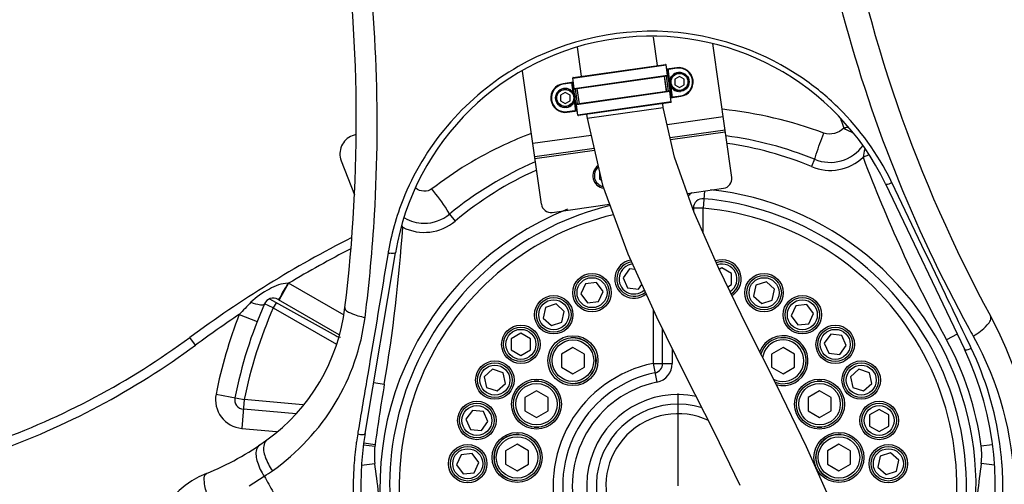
# Model space of a CAD drawing. Header units: millimetres. Extents: x 0 to 14268, y 0 to 10092.
# Tile 94 of 122: x 7529 to 8041, y 6044 to 6286. Entities that reach past the tile are written whole.
import ezdxf

# ---------------------------------------------------------------- set-up
doc = ezdxf.new("R2010")
doc.units = ezdxf.units.MM
doc.header["$LTSCALE"] = 784.74
doc.linetypes.add('CENTER', pattern=[0.6, 0.375, -0.075, 0.075, -0.075])
doc.layers.get('0').update_dxf_attribs({"linetype": 'CONTINUOUS'})
for name, color, linetype in [('204101000060_DXF_AXIS', 7, 'CONTINUOUS'), ('304103000037DXF_CONTINUOUS_LINE', 7, 'CONTINUOUS'), ('304103000190DXF_CONTINUOUS_LINE', 7, 'CONTINUOUS'), ('304104000629DXF_CONTINUOUS_LINE', 7, 'CONTINUOUS'), ('304105000431DXF_CONTINUOUS_LINE', 7, 'CONTINUOUS'), ('304109000016DXF_CONTINUOUS_LINE', 7, 'CONTINUOUS'), ('501023000027DXF_CONTINUOUS_LINE', 7, 'CONTINUOUS'), ('501023000031DXF_CONTINUOUS_LINE', 7, 'CONTINUOUS'), ('501023000168DXF_CONTINUOUS_LINE', 7, 'CONTINUOUS'), ('501023000231DXF_CONTINUOUS_LINE', 7, 'CONTINUOUS'), ('604006000004DXF_CONTINUOUS_LINE', 7, 'CONTINUOUS'), ('604006000006DXF_CONTINUOUS_LINE', 7, 'CONTINUOUS'), ('604006000007DXF_CONTINUOUS_LINE', 7, 'CONTINUOUS'), ('R210-1-XIANLDXF_CONTINUOUS_LINE', 7, 'CONTINUOUS'), ('运动范围-新_DXF_BALLOON', 7, 'CONTINUOUS'), ('运动范围-新_DXF_DIMENSION', 7, 'CONTINUOUS')]:
    doc.layers.add(name, color=color, linetype=linetype)
doc.styles.get("Standard").update_dxf_attribs({"font": 'txt', "width": 0.7})
doc.dimstyles.new('DIMSTYLE_12', dxfattribs={"dimtxt": 108, "dimasz": 72, "dimexe": 1, "dimexo": 0, "dimgap": 2.25, "dimtad": 0, "dimtih": 1, "dimtoh": 1, "dimdec": 1, "dimdsep": 46, "dimtxsty": 'Standard', "dimblk": '_FILLED', "dimblk1": '_FILLED', "dimblk2": '_FILLED', "dimcen": 0.09, "dimclrt": 5, "dimazin": 2, "dimtp": 0.5, "dimtm": 0.5, "dimtfac": 1, "dimtdec": 0, "dimtofl": 0, "dimtmove": 0, "dimatfit": 3, "dimldrblk": '_FILLED', "dimfxl": 0, "dimtolj": 1, "dimarcsym": 0})
doc.dimstyles.new('DIMSTYLE_13', dxfattribs={"dimtxt": 108, "dimasz": 72, "dimexe": 1, "dimexo": 0, "dimgap": 2.25, "dimtad": 0, "dimtih": 1, "dimtoh": 1, "dimdec": 1, "dimdsep": 46, "dimtxsty": 'Standard', "dimblk": '_FILLED', "dimblk1": '_FILLED', "dimblk2": '_FILLED', "dimcen": 0.09, "dimclrt": 5, "dimazin": 2, "dimtp": 2, "dimtm": 2, "dimtfac": 1, "dimtdec": 0, "dimtofl": 0, "dimtmove": 0, "dimatfit": 3, "dimldrblk": '_FILLED', "dimfxl": 0, "dimtolj": 1, "dimarcsym": 0})
doc.dimstyles.new('DIMSTYLE_4', dxfattribs={"dimtxt": 108, "dimasz": 72, "dimexe": 1, "dimexo": 0, "dimgap": 2.25, "dimtad": 1, "dimdec": 0, "dimdsep": 46, "dimtxsty": 'Standard', "dimblk": '_FILLED', "dimblk1": '_FILLED', "dimblk2": '_FILLED', "dimcen": 0.09, "dimclrt": 5, "dimazin": 2, "dimtp": 0.5, "dimtm": 0.5, "dimtfac": 1, "dimtdec": 0, "dimtofl": 0, "dimtmove": 0, "dimatfit": 3, "dimldrblk": '_FILLED', "dimfxl": 0, "dimtolj": 1, "dimarcsym": 0})
doc.dimstyles.new('DIMSTYLE_9', dxfattribs={"dimtxt": 108, "dimasz": 72, "dimexe": 1, "dimexo": 0, "dimgap": 2.25, "dimtad": 1, "dimdec": 1, "dimdsep": 46, "dimtxsty": 'Standard', "dimblk": '_FILLED', "dimblk1": '_FILLED', "dimblk2": '_FILLED', "dimcen": 0.09, "dimclrt": 5, "dimazin": 2, "dimtp": 2, "dimtm": 2, "dimtfac": 1, "dimtdec": 1, "dimtofl": 0, "dimtmove": 0, "dimatfit": 3, "dimldrblk": '_FILLED', "dimfxl": 0, "dimtolj": 1, "dimarcsym": 0})

# ---------------------------------------------------------------- blocks, each defined once
blk = doc.blocks.new('_FILLED')
at = {"color": 0, "linetype": 'ByBlock'}
blk.add_solid([(0, 0), (-1, 0.1667), (-1, -0.1667)], dxfattribs=at)
blk = doc.blocks.new('*D5')
at = {"layer": '运动范围-新_DXF_DIMENSION', "color": 2, "linetype": 'Continuous', "transparency": 16777216}
for p, q in [((7521.38, 6158.67), (7521.38, 7600.71)), ((7871.38, 7191.4), (7871.38, 7600.71)), ((7521.38, 7588.71), (7696.38, 7588.71)), ((7871.38, 7588.71), (7696.38, 7588.71))]:
    blk.add_line(p, q, dxfattribs=at)
at = {"layer": '运动范围-新_DXF_DIMENSION', "color": 2, "linetype": 'Continuous', "transparency": 16777216, "xscale": 72, "yscale": 72, "zscale": 72, "rotation": 180}
blk.add_blockref('_FILLED', (7521.38, 7588.71), dxfattribs=at)
at = {"layer": '运动范围-新_DXF_DIMENSION', "color": 2, "linetype": 'Continuous', "transparency": 16777216, "xscale": 72, "yscale": 72, "zscale": 72}
blk.add_blockref('_FILLED', (7871.38, 7588.71), dxfattribs=at)
blk = doc.blocks.new('*D15')
at = {"layer": '运动范围-新_DXF_DIMENSION', "color": 2, "linetype": 'Continuous', "transparency": 16777216}
for p, q in [((7871.38, 8378.8), (11149.24, 8378.8)), ((11137.24, 8378.8), (11137.24, 6640.22)), ((11137.24, 4901.65), (11137.24, 6640.22)), ((8967.2, 4901.65), (11149.24, 4901.65))]:
    blk.add_line(p, q, dxfattribs=at)
at = {"layer": '运动范围-新_DXF_DIMENSION', "color": 2, "linetype": 'Continuous', "transparency": 16777216, "xscale": 72, "yscale": 72, "zscale": 72}
for p, rotation in [((11137.24, 8378.8), 90), ((11137.24, 4901.65), 270)]:
    blk.add_blockref('_FILLED', p, dxfattribs=dict(at, rotation=rotation))
blk = doc.blocks.new('*D16')
at = {"layer": '运动范围-新_DXF_DIMENSION', "color": 2, "linetype": 'Continuous', "transparency": 16777216}
for p, q in [((5791.12, 6750.46), (5791.12, 3978.82)), ((10204.82, 6139.27), (10204.82, 3978.82)), ((5791.12, 3990.82), (7997.97, 3990.82)), ((10204.82, 3990.82), (7997.97, 3990.82))]:
    blk.add_line(p, q, dxfattribs=at)
at = {"layer": '运动范围-新_DXF_DIMENSION', "color": 2, "linetype": 'Continuous', "transparency": 16777216, "xscale": 72, "yscale": 72, "zscale": 72, "rotation": 180}
blk.add_blockref('_FILLED', (5791.12, 3990.82), dxfattribs=at)
at = {"layer": '运动范围-新_DXF_DIMENSION', "color": 2, "linetype": 'Continuous', "transparency": 16777216, "xscale": 72, "yscale": 72, "zscale": 72}
blk.add_blockref('_FILLED', (10204.82, 3990.82), dxfattribs=at)
blk = doc.blocks.new('*D20')
at = {"layer": '运动范围-新_DXF_BALLOON', "color": 2, "linetype": 'Continuous', "transparency": 16777216}
blk.add_line((7686.9, 7798.57), (7686.9, 8522.93), dxfattribs=at)
blk = doc.blocks.new('*D23')
at = {"layer": '运动范围-新_DXF_BALLOON', "color": 2, "linetype": 'Continuous', "transparency": 16777216}
for p, q in [((10479.76, 8135.13), (10479.76, 8522.93)), ((10204.82, 7896.92), (10479.76, 8135.13)), ((10204.82, 6139.27), (10204.82, 7896.92))]:
    blk.add_line(p, q, dxfattribs=at)
blk = doc.blocks.new('*D26')
at = {"layer": '运动范围-新_DXF_BALLOON', "color": 2, "linetype": 'Continuous', "transparency": 16777216}
blk.add_line((7871.38, 8378.8), (5369.54, 8378.8), dxfattribs=at)
blk = doc.blocks.new('*D32')
at = {"layer": '运动范围-新_DXF_BALLOON', "color": 2, "linetype": 'Continuous', "transparency": 16777216}
blk.add_line((7686.9, 7798.57), (10420.46, 7798.57), dxfattribs=at)

msp = doc.modelspace()

# ---------------------------------------------------------------- linework, layer by layer
at = {"color": 2, "linetype": 'Continuous'}
for radius, start, end in [(2335.402, 2.352729, 142.647271), (1764.838, 96.000281, 183.999719)]:
    msp.add_arc((7871.383, 6043.397), radius, start, end, dxfattribs=at)
at = {"layer": '204101000060_DXF_AXIS', "color": 7, "linetype": 'CENTER'}
msp.add_line((7871.383, 6043.397), (7871.383, 6091.397), dxfattribs=at)
at = {"layer": '304103000037DXF_CONTINUOUS_LINE', "color": 9, "linetype": 'Continuous'}
for p, q in [((7955.809, 6234.561), (7956.148, 6233.585)), ((7955.936, 6234.61), (7956.254, 6233.625)), ((7968.618, 6218.841), (7968.533, 6218.506)), ((7942.438, 6213.268), (7940.843, 6209.455)), ((7970.403, 6215.368), (7967.643, 6214.33)), ((7970.811, 6215.522), (7970.403, 6215.368)), ((7885.193, 6196.812), (7884.383, 6187.813)), ((7884.383, 6187.813), (7878.972, 6187.813)), ((7884.383, 6175.09), (7884.383, 6187.813)), ((7752.468, 6184.728), (7755.496, 6181.129)), ((7727.392, 6177.964), (7728.197, 6177.91)), ((7858.383, 6135.381), (7858.383, 6107.083)), ((8016.547, 6122.318), (8011.073, 6119.342)), ((8021.182, 6120.619), (8019.585, 6123.953)), ((8023.432, 6115.922), (8021.182, 6120.619)), ((7868.383, 6114.785), (7868.383, 6107.083)), ((8023.851, 6115.049), (8023.431, 6115.926)), ((8023.851, 6115.049), (8023.432, 6115.922)), ((7858.383, 6107.083), (7868.383, 6107.083)), ((7858.383, 6107.083), (7860.383, 6097.285)), ((7709.996, 6101.481), (7709.38, 6097.819)), ((7713.093, 6097.205), (7718.62, 6096.275)), ((7704.91, 6071.258), (7704.762, 6070.384)), ((7704.909, 6071.256), (7704.762, 6070.384)), ((7707.827, 6064.739), (7713.72, 6063.97)), ((7707.959, 6065.685), (7713.841, 6064.883)), ((8034.844, 6064.727), (8029.046, 6063.97)), ((7706.775, 6054.197), (7713.699, 6055.069)), ((8036.026, 6054.193), (8029.066, 6055.069)), ((7648.26, 6043.315), (7656.178, 6048.329))]:
    msp.add_line(p, q, dxfattribs=at)
at = {"layer": '304103000037DXF_CONTINUOUS_LINE', "color": 7, "linetype": 'Continuous'}
for p, q in [((7979.251, 6200.512), (8020.309, 6114.431)), ((7879.383, 6187.813), (7879.383, 6186.656)), ((7708.646, 6070.629), (7724.387, 6164.693)), ((7863.383, 6107.083), (7863.383, 6124.917))]:
    msp.add_line(p, q, dxfattribs=at)
for centre, radius in [((7826.642, 6143.887), 10), ((7916.124, 6143.887), 10), ((7806.726, 6132.388), 10), ((7936.039, 6132.388), 10), ((7789.637, 6117.001), 10), ((7953.129, 6117.001), 10), ((7816.746, 6108.51), 13), ((7776.12, 6098.397), 10), ((7966.646, 6098.397), 10), ((7797.771, 6085.897), 13), ((7944.995, 6085.897), 13), ((7766.767, 6077.388), 10), ((7975.999, 6077.388), 10), ((7787.674, 6058.157), 13), ((7955.092, 6058.157), 13), ((7761.985, 6054.895), 10), ((7980.78, 6054.895), 10)]:
    msp.add_circle(centre, radius, dxfattribs=at)
for centre, radius, start, end in [((8675.26, 6480.44), 730, 189.624059, 208.53158), ((6904.051, 6233.219), 800, 353.026404, 8.187341), ((7857.466, 6142.423), 134.929, 25.5, 170.5), ((7884.383, 6187.813), 5, 84.85623, 180), ((7871.383, 6043.397), 150, 335.14377, 84.85623), ((7871.383, 6043.397), 150, 103.58816, 204.85623), ((7848.513, 6150.993), 10, 99.46074, 309.1814), ((7894.253, 6150.993), 10, 301.10177, 109.87581), ((7598.872, 6148.231), 100, 305.90586, 353.02653), ((7871.383, 6043.397), 185, 298.86135, 28.53322), ((7926.02, 6108.51), 13, 253.42454, 159.28713), ((7871.383, 6043.397), 165, 307.32892, 25.5), ((7858.383, 6107.083), 5, 281.53696, 360), ((7871.383, 6043.397), 60, 101.53696, 198.46304), ((7871.383, 6043.397), 42.5, 72.88963, 338.0326), ((7871.383, 6043.397), 165, 170.5, 285.17609), ((7569.55, 6188.73), 150, 292.12554, 305.90586), ((7644.877, 6003.457), 50, 112.12553, 263.41516)]:
    msp.add_arc(centre, radius, start, end, dxfattribs=at)
at = {"layer": '304103000037DXF_CONTINUOUS_LINE', "color": 9, "linetype": 'Continuous'}
for centre, radius, start, end in [((7857.596, 6141.194), 138.675, 45.31505, 45.7186), ((7857.175, 6141.007), 139.105, 26.09465, 45.2461), ((8667.121, 6481.231), 752.868, 199.204245, 199.529264), ((7985.318, 6042.227), 189.373, 97.81023, 98.42715), ((7982.918, 6059.577), 171.858, 97.6182, 97.8035), ((8008.255, 6325.793), 108.81, 244.61856, 245.16819), ((7871.407, 6038.463), 188.685, 67.88595, 82.36245), ((7871.383, 6043.397), 180, 67.30101, 81.82616), ((7950.49, 6232.518), 25, 247.30101, 313.32219), ((8675.26, 6480.44), 756, 200.609481, 208.531581), ((7870.202, 6041.694), 185.257, 113.26946, 129.45831), ((7871.383, 6043.397), 180, 114.16215, 130.07684), ((7859.471, 6142.308), 136.471, 25.59264, 26.028), ((7871.383, 6043.397), 155, 311.58099, 83.73466), ((7856.918, 6141.603), 138.228, 157.40623, 169.97738), ((7884.383, 6187.813), 10, 125.64939, 140.34462), ((7871.383, 6043.397), 155, 111.74497, 290.22202), ((7871.383, 6043.397), 145, 335.14377, 84.85623), ((7871.383, 6043.397), 145, 103.36832, 204.85623), ((7739.392, 6200.332), 20.347, 238.60594, 239.7032), ((6904.051, 6233.219), 826, 350.456768, 356.160563), ((7707.01, 6168.303), 23.264, 25.50196, 27.18117), ((7709.462, 6169.477), 20.545, 24.23192, 25.48924), ((7739.401, 6200.259), 25, 243.3747, 310.07684), ((7739.401, 6200.259), 20.277, 269.3136, 270.00176), ((7855.001, 6141.983), 136.274, 169.99434, 170.45116), ((7723.264, 6176.166), 11.876, 257.1114, 261.10492), ((8595.362, 6440.818), 653.838, 208.838011, 209.256468), ((7871.383, 6043.397), 159, 7.43453, 28.53158), ((7871.512, 6042.221), 168.851, 7.83882, 25.5509), ((7871.383, 6043.397), 65, 101.53696, 198.46304), ((7858.383, 6107.083), 10, 281.53696, 360), ((8728.448, 5926.505), 1024, 170.456768, 172.233566), ((7871.383, 6043.397), 55, 101.53696, 198.46304), ((7871.383, 6043.397), 47.5, 78.37707, 332.08693), ((7871.383, 6043.397), 37.5, 64.90855, 345.62885), ((7870.129, 6042.544), 167.693, 170.44364, 171.87378), ((7870.107, 6042.547), 167.672, 172.20727, 174.20099), ((7870.113, 6042.546), 167.678, 171.87382, 172.20721), ((7748.425, 6059.441), 35, 172.56547, 187.17589), ((7871.383, 6043.397), 159, 172.23357, 172.56547), ((7994.34, 6059.441), 35, 352.82411, 7.43453), ((7872.666, 6042.548), 167.664, 5.78953, 7.78183), ((7870.081, 6042.55), 167.645, 174.20114, 176.10998), ((7872.69, 6042.551), 167.64, 4.2811, 5.78948), ((7870.392, 6042.563), 167.955, 176.12149, 186.81365), ((-41904.59, -191.967), 50010, 7.140165, 7.1758895), ((57647.356, -191.967), 50010, 172.8241105, 172.859835), ((7872.365, 6042.564), 167.963, 353.02531, 3.84405), ((7872.7, 6042.551), 167.63, 3.85592, 4.28108), ((7562.08, 6190.138), 170.189, 303.56622, 305.29737), ((8248.725, 6379.343), 678.736, 209.189003, 209.983697)]:
    msp.add_arc(centre, radius, start, end, dxfattribs=at)
for points, knots in [([(7942.59, 6354.315), (7946.163, 6334.016), (7963.198, 6254.774), (7993.468, 6178.372), (8022.609, 6125.449)], [0, 0, 0, 0, 0.2543684, 1, 1, 1, 1]), ([(7708.592, 6131.02), (7710.828, 6148.742), (7717.479, 6220.795), (7714.357, 6293.759), (7706.459, 6347.66)], [0, 0, 0, 0, 0.2469308, 1, 1, 1, 1]), ([(7871.383, 6279.221), (7843.176, 6282.071), (7782.094, 6269.537), (7740.713, 6222.11), (7729.299, 6194.709)], [0, 0, 0, 0, 0.4885248, 1, 1, 1, 1]), ([(7954.417, 6240.475), (7948.732, 6246.019), (7924.848, 6265.706), (7894.201, 6276.916), (7871.383, 6279.221)], [0, 0, 0, 0, 0.2571983, 1, 1, 1, 1]), ([(7794.986, 6226.682), (7790.243, 6224.888), (7772.042, 6217.232), (7754.96, 6206.892), (7743.383, 6197.884)], [0, 0, 0, 0, 0.25688, 1, 1, 1, 1]), ([(7942.438, 6213.267), (7942.695, 6214.147), (7944.161, 6218.734), (7945.821, 6223.256), (7947.223, 6226.893)], [0, 0, 0, 0, 0.1903633, 1, 1, 1, 1]), ([(7942.438, 6213.267), (7946.707, 6211.499), (7956.744, 6210.854), (7964.921, 6216.709), (7967.611, 6220.467)], [0, 0, 0, 0, 0.4999529, 1, 1, 1, 1]), ([(7752.468, 6184.728), (7752.153, 6185.473), (7749.456, 6190.099), (7746.216, 6194.353), (7743.383, 6197.884)], [0, 0, 0, 0, 0.1514859, 1, 1, 1, 1]), ([(7979.251, 6200.512), (7979.305, 6200.398), (7980.646, 6200.127), (7981.633, 6200.792), (7982.552, 6201.259)], [0, 0, 0, 0, 0.1092727, 1, 1, 1, 1]), ([(8019.585, 6123.953), (8016.553, 6130.282), (8004.207, 6156.05), (7991.864, 6181.818), (7982.552, 6201.259)], [0, 0, 0, 0, 0.2455904, 1, 1, 1, 1]), ([(7724.387, 6164.693), (7724.369, 6164.587), (7723.352, 6163.985), (7722.325, 6164.292), (7721.428, 6164.433)], [0, 0, 0, 0, 0.1060769, 1, 1, 1, 1]), ([(7698.133, 6136.089), (7697.971, 6134.767), (7702.759, 6132.322), (7706, 6131.528), (7708.592, 6131.02)], [0, 0, 0, 0, 0.3352991, 1, 1, 1, 1]), ([(7660.419, 6051.236), (7673.488, 6060.489), (7695.901, 6084.415), (7706.623, 6115.409), (7708.592, 6131.02)], [0, 0, 0, 0, 0.5043825, 1, 1, 1, 1]), ([(8024.927, 6121.274), (8027.601, 6122.894), (8031.113, 6125.22), (8034.698, 6130.322), (8033.915, 6131.76)], [0, 0, 0, 0, 0.6561779, 1, 1, 1, 1]), ([(8024.927, 6121.274), (8038.066, 6097.496), (8053.455, 6042.051), (8040.117, 5985.705), (8027.026, 5961.016)], [0, 0, 0, 0, 0.4929442, 1, 1, 1, 1]), ([(8020.31, 6114.431), (8020.385, 6114.28), (8021.734, 6113.82), (8022.906, 6114.537), (8023.851, 6115.049)], [0, 0, 0, 0, 0.1359496, 1, 1, 1, 1]), ([(7704.762, 6070.384), (7705.224, 6070.267), (7706.344, 6070.119), (7708.506, 6069.799), (7708.646, 6070.629)], [0, 0, 0, 0, 0.3613131, 1, 1, 1, 1]), ([(7653.776, 6064.609), (7653.004, 6064.085), (7651.314, 6061.141), (7652.477, 6055.021), (7654.649, 6050.61), (7656.178, 6048.329)], [0, 0, 0, 0, 0.1591835, 0.5317378, 1, 1, 1, 1]), ([(7657.518, 6067.232), (7656.773, 6066.693), (7655.218, 6063.719), (7656.589, 6057.736), (7658.854, 6053.447), (7660.419, 6051.236)], [0, 0, 0, 0, 0.1589225, 0.5319152, 1, 1, 1, 1]), ([(7626.404, 6038.936), (7625.656, 6041.381), (7624.793, 6044.461), (7624.971, 6049.339), (7626.045, 6049.775)], [0, 0, 0, 0, 0.6880046, 1, 1, 1, 1])]:
    msp.add_open_spline(points, degree=3, knots=knots, dxfattribs=at)
for points in [[(7947.223, 6226.893), (7930.331, 6233.229), (7912.477, 6237.388), (7894.534, 6239.28)], [(7957.567, 6229.558), (7955.247, 6226.857), (7950.557, 6225.642), (7947.223, 6226.893)], [(7957.566, 6229.555), (7958.89, 6228.818), (7960.245, 6228.135), (7961.614, 6227.485)], [(7968.533, 6218.506), (7968.18, 6217.128), (7967.794, 6215.746), (7967.643, 6214.331)], [(7743.383, 6197.884), (7741.185, 6196.174), (7737.099, 6196.344), (7735.034, 6198.213)], [(7729.128, 6182.764), (7732.123, 6181.014), (7735.689, 6180.025), (7739.158, 6179.983)], [(7739.402, 6179.982), (7744.035, 6179.982), (7748.914, 6181.755), (7752.468, 6184.728)], [(7720.615, 6164.589), (7717.076, 6143.553), (7713.537, 6122.517), (7709.996, 6101.481)], [(7709.38, 6097.819), (7707.89, 6088.964), (7706.399, 6080.11), (7704.909, 6071.256)]]:
    msp.add_open_spline(points, degree=3, dxfattribs=at)
at = {"layer": '304103000190DXF_CONTINUOUS_LINE', "color": 9, "linetype": 'Continuous'}
for p, q in [((7668.86, 6148.776), (7663.86, 6140.116)), ((7668.86, 6148.776), (7668.544, 6148.776)), ((7697.73, 6132.108), (7668.86, 6148.776)), ((7660.877, 6136.065), (7656.301, 6138.079)), ((7662.38, 6138.668), (7660.877, 6136.065)), ((7660.877, 6136.065), (7693.788, 6117.063)), ((7643.181, 6132.554), (7652.496, 6128.915)), ((7620.483, 6116.613), (7617.514, 6120.636)), ((7631.082, 6091.152), (7645.795, 6088.228)), ((7645.795, 6088.228), (7644.487, 6073.286)), ((7676.252, 6085.564), (7645.795, 6088.228)), ((7644.487, 6073.286), (7662.524, 6071.708))]:
    msp.add_line(p, q, dxfattribs=at)
at = {"layer": '304103000190DXF_CONTINUOUS_LINE', "color": 7, "linetype": 'Continuous'}
for p, q in [((7658.84, 6140.631), (7693.524, 6121.405)), ((7663.377, 6140.395), (7694.953, 6122.164)), ((7672.752, 6080.851), (7645.359, 6083.247))]:
    msp.add_line(p, q, dxfattribs=at)
for centre, radius, start, end in [((7973.697, 5637.797), 600, 116.984324, 126.41558), ((7660.877, 6136.065), 5, 60, 156.24008), ((7871.383, 6043.397), 235, 156.24013, 168.75987), ((7871.383, 6043.397), 185, 28.42105, 28.47678), ((7380.059, 6442.529), 400, 289.66051, 306.41558), ((7695.948, 6125.778), 5, 241, 268.35999), ((7645.795, 6088.228), 5, 168.75987, 265)]:
    msp.add_arc(centre, radius, start, end, dxfattribs=at)
at = {"layer": '304103000190DXF_CONTINUOUS_LINE', "color": 9, "linetype": 'Continuous'}
for centre, radius, start, end in [((7973.697, 5637.797), 595, 117.259123, 120.819207), ((7889.714, 5901.376), 337.966, 135.35665, 136.84091), ((7871.383, 6043.397), 230, 156.24013, 168.75987), ((7973.697, 5637.797), 595, 123.744399, 126.41558), ((7871.383, 6043.397), 245, 158.65967, 168.75987), ((7380.059, 6442.529), 405, 289.5188, 306.41558), ((7645.795, 6088.228), 15, 168.75987, 265)]:
    msp.add_arc(centre, radius, start, end, dxfattribs=at)
for points, knots in [([(7668.544, 6148.776), (7665.152, 6148.778), (7658.088, 6145.791), (7652.017, 6141.661), (7649.252, 6138.862)], [0, 0, 0, 0, 0.4629723, 1, 1, 1, 1]), ([(7668.544, 6148.776), (7667.422, 6146.834), (7665.512, 6144.272), (7664.253, 6140.987), (7663.4, 6140.401)], [0, 0, 0, 0, 0.6843584, 1, 1, 1, 1]), ([(7649.251, 6138.861), (7650.846, 6138.3), (7652.744, 6137.725), (7656.008, 6137.414), (7656.301, 6138.079)], [0, 0, 0, 0, 0.6993389, 1, 1, 1, 1])]:
    msp.add_open_spline(points, degree=3, knots=knots, dxfattribs=at)
at = {"layer": '304104000629DXF_CONTINUOUS_LINE', "color": 7, "linetype": 'Continuous'}
for p, q in [((7703.91, 6226.244), (7701.923, 6225.481)), ((7696.171, 6212.562), (7703.023, 6194.713))]:
    msp.add_line(p, q, dxfattribs=at)
msp.add_arc((7705.507, 6216.146), 10, 111, 201, dxfattribs=at)
at = {"layer": '304105000431DXF_CONTINUOUS_LINE', "color": 7, "linetype": 'Continuous'}
for p, q in [((7899.324, 6203.847), (7889.538, 6273.483)), ((7800.298, 6189.929), (7790.564, 6259.185)), ((7867.235, 6224.582), (7895.845, 6228.603)), ((7796.818, 6214.686), (7827.714, 6219.028)), ((7876.225, 6195.551), (7895.069, 6198.2)), ((7805.945, 6185.674), (7835.824, 6189.873))]:
    msp.add_line(p, q, dxfattribs=at)
at = {"layer": '304105000431DXF_CONTINUOUS_LINE', "color": 9, "linetype": 'Continuous'}
for p, q in [((7865.694, 6231.435), (7894.871, 6235.535)), ((7867.455, 6223.604), (7895.984, 6227.613)), ((7795.844, 6221.618), (7826.134, 6225.875)), ((7796.957, 6213.696), (7827.94, 6218.05))]:
    msp.add_line(p, q, dxfattribs=at)
at = {"layer": '304105000431DXF_CONTINUOUS_LINE', "color": 7, "linetype": 'Continuous'}
for centre, start, end in [((7894.373, 6203.151), 278, 8), ((7805.249, 6190.625), 188, 278)]:
    msp.add_arc(centre, 5, start, end, dxfattribs=at)
at = {"layer": '304109000016DXF_CONTINUOUS_LINE', "color": 9, "linetype": 'Continuous'}
for p, q in [((7816.625, 6255.54), (7865.148, 6262.36)), ((7870.745, 6260.622), (7865.496, 6259.884)), ((7867.74, 6245.355), (7865.653, 6260.209)), ((7867.154, 6253.838), (7866.247, 6260.293)), ((7870.745, 6260.622), (7870.703, 6260.919)), ((7816.973, 6253.065), (7811.725, 6252.327)), ((7816.881, 6247.973), (7816.139, 6253.25)), ((7818.821, 6238.48), (7816.733, 6253.334)), ((7817.377, 6250.193), (7865.9, 6257.012)), ((7866.461, 6248.71), (7865.348, 6256.632)), ((7811.725, 6252.327), (7811.683, 6252.624)), ((7819.126, 6242.057), (7818.013, 6249.979)), ((7867.097, 6248.496), (7818.574, 6241.677)), ((7867.426, 6251.9), (7868.334, 6245.439)), ((7818.227, 6238.396), (7817.485, 6243.675)), ((7867.848, 6243.149), (7819.325, 6236.329)), ((7867.5, 6245.624), (7872.749, 6246.362)), ((7872.749, 6246.362), (7872.791, 6246.065)), ((7813.729, 6238.067), (7818.977, 6238.805)), ((7813.729, 6238.067), (7813.771, 6237.77))]:
    msp.add_line(p, q, dxfattribs=at)
at = {"layer": '304109000016DXF_CONTINUOUS_LINE', "color": 7, "linetype": 'Continuous'}
for p, q in [((7816.881, 6255.879), (7864.81, 6262.615)), ((7865.9, 6257.012), (7865.148, 6262.36)), ((7870.703, 6260.919), (7865.455, 6260.181)), ((7865.991, 6259.954), (7867.996, 6245.694)), ((7816.931, 6253.362), (7811.683, 6252.624)), ((7817.287, 6247.238), (7816.478, 6252.995)), ((7817.377, 6250.193), (7816.625, 6255.54)), ((7817.716, 6249.938), (7865.645, 6256.673)), ((7865.471, 6248.57), (7864.357, 6256.493)), ((7865.516, 6248.577), (7864.403, 6256.499)), ((7866.758, 6248.751), (7818.829, 6242.015)), ((7820.071, 6242.19), (7818.957, 6250.112)), ((7820.116, 6242.196), (7819.003, 6250.118)), ((7867.848, 6243.149), (7867.097, 6248.496)), ((7818.482, 6238.735), (7817.674, 6244.485)), ((7867.593, 6242.81), (7819.664, 6236.074)), ((7867.542, 6245.327), (7872.791, 6246.065)), ((7813.771, 6237.77), (7819.019, 6238.508)), ((7819.325, 6236.329), (7818.574, 6241.677))]:
    msp.add_line(p, q, dxfattribs=at)
for centre, radius, start, end in [((7864.851, 6262.318), 0.3, 8, 98), ((7866.289, 6259.995), 0.3, 98, 188), ((7871.747, 6253.492), 7.5, 278, 98), ((7816.181, 6252.953), 0.3, 8, 98), ((7816.922, 6255.582), 0.3, 98, 188), ((7865.603, 6256.971), 0.3, 278, 8), ((7812.727, 6245.197), 7.5, 98, 278), ((7817.674, 6250.235), 0.3, 188, 278), ((7866.8, 6248.454), 0.3, 8, 98), ((7867.551, 6243.107), 0.3, 278, 8), ((7868.293, 6245.736), 0.3, 188, 278), ((7818.185, 6238.693), 0.3, 278, 8), ((7818.871, 6241.718), 0.3, 98, 188), ((7819.622, 6236.371), 0.3, 188, 278)]:
    msp.add_arc(centre, radius, start, end, dxfattribs=at)
at = {"layer": '304109000016DXF_CONTINUOUS_LINE', "color": 9, "linetype": 'Continuous'}
for centre, start, end in [((7871.747, 6253.492), 278, 98), ((7812.727, 6245.197), 98, 278)]:
    msp.add_arc(centre, 7.2, start, end, dxfattribs=at)
at = {"layer": '501023000027DXF_CONTINUOUS_LINE', "color": 7, "linetype": 'Continuous'}
for p, q in [((7872.143, 6256.434), (7869.643, 6254.991)), ((7869.643, 6254.991), (7869.643, 6252.104)), ((7874.643, 6254.991), (7872.143, 6256.434)), ((7874.643, 6252.104), (7874.643, 6254.991)), ((7812.727, 6248.084), (7810.227, 6246.64)), ((7815.227, 6246.64), (7812.727, 6248.084)), ((7869.643, 6252.104), (7872.143, 6250.661)), ((7872.143, 6250.661), (7874.643, 6252.104)), ((7810.227, 6246.64), (7810.227, 6243.754)), ((7810.227, 6243.754), (7812.727, 6242.31)), ((7812.727, 6242.31), (7815.227, 6243.754)), ((7815.227, 6243.754), (7815.227, 6246.64))]:
    msp.add_line(p, q, dxfattribs=at)
for centre in [(7872.143, 6253.547), (7812.727, 6245.197)]:
    msp.add_circle(centre, 5, dxfattribs=at)
at = {"layer": '501023000027DXF_CONTINUOUS_LINE', "color": 9, "linetype": 'Continuous'}
for centre in [(7872.143, 6253.547), (7812.727, 6245.197)]:
    msp.add_circle(centre, 4.4, dxfattribs=at)
at = {"layer": '501023000031DXF_CONTINUOUS_LINE', "color": 7, "linetype": 'Continuous'}
for p, q in [((7846.164, 6156.267), (7842.771, 6151.596)), ((7849.053, 6155.964), (7846.164, 6156.267)), ((7894.253, 6156.766), (7892.83, 6155.944)), ((7899.253, 6153.879), (7894.253, 6156.766)), ((7842.771, 6151.596), (7845.119, 6146.322)), ((7899.253, 6148.106), (7899.253, 6153.879)), ((7823.248, 6148.557), (7820.9, 6143.283)), ((7828.99, 6149.161), (7823.248, 6148.557)), ((7832.384, 6144.49), (7828.99, 6149.161)), ((7845.119, 6146.322), (7850.861, 6145.718)), ((7850.861, 6145.718), (7852.607, 6148.122)), ((7897.217, 6146.93), (7899.253, 6148.106)), ((7911.833, 6147.75), (7910.633, 6142.102)), ((7917.324, 6149.534), (7911.833, 6147.75)), ((7921.615, 6145.671), (7917.324, 6149.534)), ((7920.414, 6140.023), (7921.615, 6145.671)), ((7820.9, 6143.283), (7824.294, 6138.612)), ((7830.035, 6139.216), (7832.384, 6144.49)), ((7910.633, 6142.102), (7914.924, 6138.239)), ((7802.436, 6136.252), (7801.236, 6130.604)), ((7807.927, 6138.036), (7802.436, 6136.252)), ((7812.217, 6134.172), (7807.927, 6138.036)), ((7824.294, 6138.612), (7830.035, 6139.216)), ((7914.924, 6138.239), (7920.414, 6140.023)), ((7932.646, 6137.059), (7930.297, 6131.785)), ((7938.388, 6137.663), (7932.646, 6137.059)), ((7941.781, 6132.992), (7938.388, 6137.663)), ((7801.236, 6130.604), (7805.526, 6126.741)), ((7811.017, 6128.525), (7812.217, 6134.172)), ((7930.297, 6131.785), (7933.691, 6127.114)), ((7939.433, 6127.718), (7941.781, 6132.992)), ((7805.526, 6126.741), (7811.017, 6128.525)), ((7933.691, 6127.114), (7939.433, 6127.718)), ((7789.637, 6122.774), (7784.637, 6119.888)), ((7784.637, 6119.888), (7784.637, 6114.114)), ((7794.637, 6119.888), (7789.637, 6122.774)), ((7794.637, 6114.114), (7794.637, 6119.888)), ((7950.781, 6122.275), (7947.387, 6117.604)), ((7956.522, 6121.672), (7950.781, 6122.275)), ((7958.871, 6116.397), (7956.522, 6121.672)), ((7947.387, 6117.604), (7949.735, 6112.33)), ((7955.477, 6111.727), (7958.871, 6116.397)), ((7784.637, 6114.114), (7789.637, 6111.227)), ((7789.637, 6111.227), (7794.637, 6114.114)), ((7949.735, 6112.33), (7955.477, 6111.727)), ((7774.92, 6104.044), (7770.629, 6100.181)), ((7770.629, 6100.181), (7771.83, 6094.533)), ((7780.411, 6102.26), (7774.92, 6104.044)), ((7781.611, 6096.612), (7780.411, 6102.26)), ((7965.445, 6104.044), (7961.155, 6100.181)), ((7961.155, 6100.181), (7962.355, 6094.533)), ((7970.936, 6102.26), (7965.445, 6104.044)), ((7972.137, 6096.612), (7970.936, 6102.26)), ((7771.83, 6094.533), (7777.32, 6092.749)), ((7777.32, 6092.749), (7781.611, 6096.612)), ((7962.355, 6094.533), (7967.846, 6092.749)), ((7967.846, 6092.749), (7972.137, 6096.612)), ((7764.418, 6082.663), (7761.025, 6077.992)), ((7770.16, 6082.059), (7764.418, 6082.663)), ((7772.509, 6076.785), (7770.16, 6082.059)), ((7975.999, 6083.162), (7970.999, 6080.275)), ((7970.999, 6080.275), (7970.999, 6074.502)), ((7980.999, 6080.275), (7975.999, 6083.162)), ((7980.999, 6074.502), (7980.999, 6080.275)), ((7761.025, 6077.992), (7763.373, 6072.718)), ((7769.115, 6072.114), (7772.509, 6076.785)), ((7970.999, 6074.502), (7975.999, 6071.615)), ((7975.999, 6071.615), (7980.999, 6074.502)), ((7763.373, 6072.718), (7769.115, 6072.114)), ((7758.592, 6059.566), (7756.244, 6054.291)), ((7764.334, 6060.169), (7758.592, 6059.566)), ((7767.727, 6055.498), (7764.334, 6060.169)), ((7976.49, 6058.758), (7975.289, 6053.111)), ((7981.981, 6060.542), (7976.49, 6058.758)), ((7986.271, 6056.679), (7981.981, 6060.542)), ((7756.244, 6054.291), (7759.637, 6049.62)), ((7765.379, 6050.224), (7767.727, 6055.498)), ((7985.071, 6051.031), (7986.271, 6056.679)), ((7759.637, 6049.62), (7765.379, 6050.224)), ((7975.289, 6053.111), (7979.58, 6049.247)), ((7979.58, 6049.247), (7985.071, 6051.031))]:
    msp.add_line(p, q, dxfattribs=at)
for centre in [(7826.642, 6143.887), (7916.124, 6143.887), (7806.726, 6132.388), (7936.039, 6132.388), (7789.637, 6117.001), (7953.129, 6117.001), (7776.12, 6098.397), (7966.646, 6098.397), (7766.767, 6077.388), (7975.999, 6077.388), (7761.985, 6054.895), (7980.78, 6054.895)]:
    msp.add_circle(centre, 9, dxfattribs=at)
at = {"layer": '501023000031DXF_CONTINUOUS_LINE', "color": 9, "linetype": 'Continuous'}
for centre in [(7826.642, 6143.887), (7916.124, 6143.887), (7806.726, 6132.388), (7936.039, 6132.388), (7789.637, 6117.001), (7953.129, 6117.001), (7776.12, 6098.397), (7966.646, 6098.397), (7766.767, 6077.388), (7975.999, 6077.388), (7761.985, 6054.895), (7980.78, 6054.895)]:
    msp.add_circle(centre, 7.8, dxfattribs=at)
at = {"layer": '501023000031DXF_CONTINUOUS_LINE', "color": 7, "linetype": 'Continuous'}
for centre, start, end in [((7848.513, 6150.993), 97.93446, 310.82234), ((7894.253, 6150.993), 301.6107, 109.49681)]:
    msp.add_arc(centre, 9, start, end, dxfattribs=at)
at = {"layer": '501023000031DXF_CONTINUOUS_LINE', "color": 9, "linetype": 'Continuous'}
for centre, start, end in [((7848.513, 6150.993), 95.32271, 313.45565), ((7894.253, 6150.993), 302.48384, 108.83803)]:
    msp.add_arc(centre, 7.8, start, end, dxfattribs=at)
at = {"layer": '501023000168DXF_CONTINUOUS_LINE', "color": 7, "linetype": 'Continuous'}
for p, q in [((7816.746, 6115.438), (7810.746, 6111.974)), ((7822.746, 6111.974), (7816.746, 6115.438)), ((7926.02, 6115.438), (7920.02, 6111.974)), ((7932.02, 6111.974), (7926.02, 6115.438)), ((7810.746, 6111.974), (7810.746, 6105.046)), ((7822.746, 6105.046), (7822.746, 6111.974)), ((7920.02, 6111.974), (7920.02, 6105.046)), ((7932.02, 6105.046), (7932.02, 6111.974)), ((7810.746, 6105.046), (7816.746, 6101.582)), ((7816.746, 6101.582), (7822.746, 6105.046)), ((7920.02, 6105.046), (7926.02, 6101.582)), ((7926.02, 6101.582), (7932.02, 6105.046)), ((7797.771, 6092.825), (7791.771, 6089.361)), ((7791.771, 6089.361), (7791.771, 6082.432)), ((7803.771, 6089.361), (7797.771, 6092.825)), ((7803.771, 6082.432), (7803.771, 6089.361)), ((7944.995, 6092.825), (7938.995, 6089.361)), ((7938.995, 6089.361), (7938.995, 6082.432)), ((7950.995, 6089.361), (7944.995, 6092.825)), ((7950.995, 6082.432), (7950.995, 6089.361)), ((7791.771, 6082.432), (7797.771, 6078.968)), ((7797.771, 6078.968), (7803.771, 6082.432)), ((7938.995, 6082.432), (7944.995, 6078.968)), ((7944.995, 6078.968), (7950.995, 6082.432)), ((7787.674, 6065.085), (7781.674, 6061.621)), ((7793.674, 6061.621), (7787.674, 6065.085)), ((7955.092, 6065.085), (7949.092, 6061.621)), ((7961.092, 6061.621), (7955.092, 6065.085)), ((7781.674, 6061.621), (7781.674, 6054.693)), ((7793.674, 6054.693), (7793.674, 6061.621)), ((7949.092, 6061.621), (7949.092, 6054.693)), ((7961.092, 6054.693), (7961.092, 6061.621)), ((7781.674, 6054.693), (7787.674, 6051.228)), ((7787.674, 6051.228), (7793.674, 6054.693)), ((7949.092, 6054.693), (7955.092, 6051.228)), ((7955.092, 6051.228), (7961.092, 6054.693))]:
    msp.add_line(p, q, dxfattribs=at)
for centre in [(7816.746, 6108.51), (7797.771, 6085.897), (7944.995, 6085.897), (7787.674, 6058.157), (7955.092, 6058.157)]:
    msp.add_circle(centre, 12, dxfattribs=at)
at = {"layer": '501023000168DXF_CONTINUOUS_LINE', "color": 9, "linetype": 'Continuous'}
for centre in [(7816.746, 6108.51), (7797.771, 6085.897), (7944.995, 6085.897), (7787.674, 6058.157), (7955.092, 6058.157)]:
    msp.add_circle(centre, 10.8, dxfattribs=at)
at = {"layer": '501023000168DXF_CONTINUOUS_LINE', "color": 7, "linetype": 'Continuous'}
msp.add_arc((7926.02, 6108.51), 12, 249.51622, 163.79265, dxfattribs=at)
at = {"layer": '501023000168DXF_CONTINUOUS_LINE', "color": 9, "linetype": 'Continuous'}
msp.add_arc((7926.02, 6108.51), 10.8, 242.20828, 171.14098, dxfattribs=at)
at = {"layer": '501023000231DXF_CONTINUOUS_LINE', "color": 7, "linetype": 'Continuous'}
for p, q in [((7830.565, 6206.435), (7830.565, 6202.971)), ((7830.565, 6202.971), (7831.553, 6202.401))]:
    msp.add_line(p, q, dxfattribs=at)
msp.add_arc((7833.565, 6204.703), 6.5, 125.42075, 262.47612, dxfattribs=at)
at = {"layer": '501023000231DXF_CONTINUOUS_LINE', "color": 9, "linetype": 'Continuous'}
msp.add_arc((7833.565, 6204.703), 5.7, 128.79883, 258.17261, dxfattribs=at)
at = {"layer": '604006000004DXF_CONTINUOUS_LINE', "color": 7, "linetype": 'Continuous'}
msp.add_arc((7833.565, 6204.703), 6.5, 125.42711, 262.50539, dxfattribs=at)
at = {"layer": '604006000006DXF_CONTINUOUS_LINE', "color": 7, "linetype": 'Continuous'}
for centre, start, end in [((7872.143, 6253.547), 84.65791, 264.65791), ((7812.727, 6245.197), 275.34606, 264.65791), ((7872.143, 6253.547), 270, 275.34606)]:
    msp.add_arc(centre, 5, start, end, dxfattribs=at)
at = {"layer": '604006000007DXF_CONTINUOUS_LINE', "color": 7, "linetype": 'Continuous'}
for centre, start, end in [((7816.746, 6108.51), 275.53494, 95.53494), ((7926.02, 6108.51), 275.53494, 95.53494), ((7797.771, 6085.897), 84.46918, 95.53494), ((7944.995, 6085.897), 84.46918, 95.53494), ((7797.771, 6085.897), 264.46918, 275.53494), ((7944.995, 6085.897), 264.46918, 275.53494), ((7787.674, 6058.157), 84.46918, 270), ((7955.092, 6058.157), 84.46918, 270)]:
    msp.add_arc(centre, 12, start, end, dxfattribs=at)
at = {"layer": 'R210-1-XIANLDXF_CONTINUOUS_LINE', "color": 7, "linetype": 'Continuous'}
for p, q in [((7860.65, 6262.031), (7858.564, 6276.877)), ((7818.91, 6271.619), (7821.04, 6256.464)), ((7863.712, 6240.245), (7863.434, 6242.225)), ((7823.823, 6236.658), (7824.102, 6234.678))]:
    msp.add_line(p, q, dxfattribs=at)
at = {"layer": 'R210-1-XIANLDXF_CONTINUOUS_LINE', "color": 9, "linetype": 'Continuous'}
msp.add_line((7824.102, 6234.678), (7863.712, 6240.245), dxfattribs=at)
at = {"layer": 'R210-1-XIANLDXF_CONTINUOUS_LINE', "color": 7, "linetype": 'Continuous'}
for points in [[(7952.893, 6030.525), (7938.247, 6063.695), (7922.7, 6095.54), (7907.206, 6126.405), (7892.574, 6156.469), (7879.751, 6185.619), (7869.511, 6214.459), (7863.712, 6240.245)], [(7824.102, 6234.678), (7832.157, 6199.781), (7845.346, 6164.14), (7860.229, 6131.309), (7875.343, 6100.681), (7889.933, 6071.614), (7903.454, 6043.647)]]:
    msp.add_lwpolyline(points, dxfattribs=at)

# ---------------------------------------------------------------- dimensions: what is measured, and where the dimension line sits
at = {"layer": '运动范围-新_DXF_BALLOON', "color": 2, "linetype": 'Continuous'}
for feature_location, offset, dtype, origin, dimstyle, picture, middle in [((7686.898, 7798.566), (0, 724.363), 1, (7521.383, 6158.668), 'DIMSTYLE_12', '*D20', (7659.898, 8576.929)), ((10204.816, 6139.268), (274.945, 2383.661), 1, (7521.383, 6139.268), 'DIMSTYLE_13', '*D23', (10452.761, 8576.929)), ((7871.383, 8378.798), (-2501.841, 0), 0, (7871.383, 5425.897), 'DIMSTYLE_13', '*D26', (4861.942, 8405.798)), ((7686.898, 7798.566), (2733.559, 0), 0, (7686.898, 5425.897), 'DIMSTYLE_13', '*D32', (10474.457, 7825.566))]:
    dim = msp.add_ordinate_dim(feature_location=feature_location, offset=offset, dtype=dtype, origin=origin, dimstyle=dimstyle, dxfattribs=at)
    dim.commit()
    dim.dimension.update_dxf_attribs({"geometry": picture, "text_midpoint": middle})
at = {"layer": '运动范围-新_DXF_DIMENSION', "color": 2, "linetype": 'Continuous'}
for base, p1, p2, angle, dimstyle, picture, middle in [((11137.238, 4901.649), (7871.383, 8378.798), (8967.197, 4901.649), 270, 'DIMSTYLE_9', '*D15', (11137.238, 6413.424)), ((7521.383, 7588.708), (7871.383, 7191.397), (7521.383, 6158.668), 180, 'DIMSTYLE_4', '*D5', (7582.983, 7588.708))]:
    dim = msp.add_linear_dim(base=base, p1=p1, p2=p2, angle=angle, dimstyle=dimstyle, dxfattribs=at)
    dim.commit()
    dim.dimension.update_dxf_attribs({"geometry": picture, "text_midpoint": middle, "dimtype": 160})
dim = msp.add_linear_dim(base=(10204.816, 3990.825), p1=(5791.115, 6750.463), p2=(10204.816, 6139.268), dimstyle='DIMSTYLE_9', dxfattribs=at)
dim.commit()
dim.dimension.update_dxf_attribs({"geometry": '*D16', "text_midpoint": (7771.166, 3990.825), "dimtype": 160})

doc.saveas('drawing.dxf')
